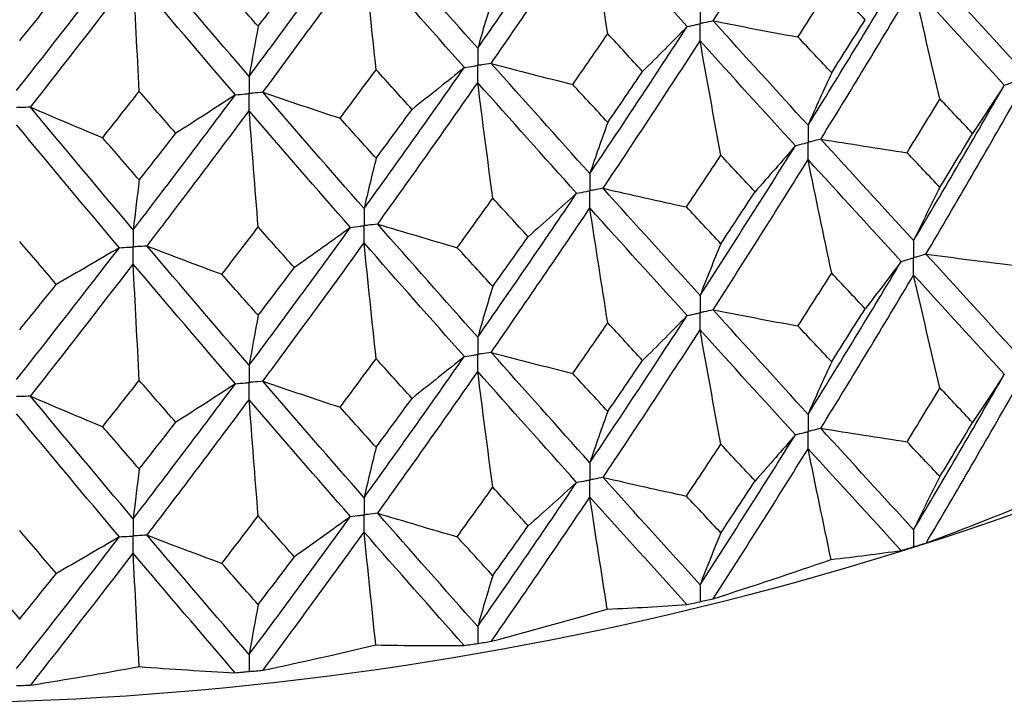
# Paper-space layout '_Isometric' of a CAD drawing. Header units: millimetres. Extents: x -25 to 231, y -14 to 362.
# Tile 5 of 58: x 1.03 to 9.52, y 0.26 to 6.15. Entities that reach past the tile are written whole.
import ezdxf

# ---------------------------------------------------------------- set-up
doc = ezdxf.new("R2010")
doc.units = ezdxf.units.MM

psp = doc.layouts.new('_Isometric')

# ---------------------------------------------------------------- linework, layer by layer
at = {"color": 7, "linetype": 'Continuous', "lineweight": 25}
for p, q in [((8.7367, 1.6125), (8.7393, 1.6132)), ((6.8958, 1.1395), (6.8986, 1.1401)), ((4.9794, 0.7802), (4.9823, 0.7807)), ((3.0085, 0.5386), (3.0114, 0.5388))]:
    psp.add_line(p, q, dxfattribs=at)
psp.add_arc((-0.0001, 29.3253), 29.0606, 242.38837, 297.617, dxfattribs=at)
for points in [[(7.0104, 6.144), (7.2861, 6.5723), (7.5594, 7.0044), (7.8298, 7.4397)], [(4.9823, 5.9078), (5.2683, 6.318), (5.5525, 6.7323), (5.8345, 7.1498)], [(5.098, 5.7777), (5.3834, 6.189), (5.6671, 6.6043), (5.9486, 7.0229)], [(6.1031, 6.0323), (6.0506, 6.3628), (5.9991, 6.6929), (5.9486, 7.0229)], [(6.7866, 6.0944), (6.5096, 6.4002), (6.2301, 6.7099), (5.9486, 7.0229)], [(4.9823, 5.9078), (4.6964, 6.2296), (4.4086, 6.5553), (4.1195, 6.8845)], [(3.0114, 5.6659), (3.3038, 6.0587), (3.5952, 6.4555), (3.885, 6.8557)], [(3.1297, 5.5288), (3.4218, 5.9226), (3.7128, 6.3205), (4.0023, 6.7218)], [(4.1063, 5.7234), (4.0709, 6.0565), (4.0363, 6.3893), (4.0023, 6.7218)], [(4.8665, 5.7419), (4.58, 6.0647), (4.2918, 6.3915), (4.0023, 6.7218)], [(1.0075, 5.5443), (1.3031, 5.9193), (1.5984, 6.2984), (1.8929, 6.6809)], [(3.0114, 5.6659), (2.719, 6.0052), (2.4255, 6.3486), (2.1314, 6.6954)], [(9.6251, 5.7725), (9.3689, 6.0523), (9.109, 6.3362), (8.846, 6.6237)], [(1.1271, 5.4), (1.4227, 5.776), (1.7178, 6.1562), (2.0122, 6.5398)], [(2.0644, 5.5367), (2.0467, 5.8715), (2.0293, 6.2058), (2.0122, 6.5398)], [(2.893, 5.5071), (2.6003, 5.8475), (2.3065, 6.1919), (2.0122, 6.5398)], [(7.8298, 5.2444), (8.1, 5.6791), (8.3678, 6.1181), (8.6325, 6.5609)], [(3.0896, 6.0972), (2.9853, 6.2149), (2.8809, 6.3331), (2.7764, 6.4517)], [(3.0896, 6.0972), (3.1939, 6.234), (3.298, 6.3712), (3.402, 6.5089)], [(7.7426, 6.005), (7.8397, 6.1562), (7.9366, 6.3079), (8.033, 6.46)], [(8.3215, 6.1538), (8.2257, 6.2554), (8.1295, 6.3575), (8.033, 6.46)], [(7.9392, 5.1248), (8.2087, 5.5603), (8.4755, 6.0003), (8.7394, 6.444)], [(8.9663, 5.4708), (8.8892, 5.7954), (8.8135, 6.1198), (8.7394, 6.444)], [(9.5211, 5.5901), (9.2639, 5.8707), (9.0032, 6.1555), (8.7394, 6.444)], [(1.0336, 5.9724), (1.1391, 6.1029), (1.2445, 6.2338), (1.3498, 6.3651)], [(5.1117, 6.3453), (5.0677, 6.2028), (5.0246, 6.057), (4.9823, 5.9078)], [(7.0104, 6.144), (7.2538, 6.0965), (7.4978, 6.0502), (7.7426, 6.005)], [(7.8298, 5.2444), (7.5595, 5.5401), (7.2862, 5.8401), (7.0104, 6.144)], [(8.033, 5.6964), (8.1295, 5.8484), (8.2257, 6.0009), (8.3215, 6.1538)], [(3.0896, 6.0972), (3.063, 5.9568), (3.0369, 5.8131), (3.0114, 5.6659)], [(5.801, 5.5953), (5.9019, 5.7405), (6.0026, 5.8862), (6.1031, 6.0323)], [(5.9486, 4.8276), (6.23, 5.2455), (6.5095, 5.668), (6.7866, 6.0944)], [(6.4036, 5.7083), (6.3037, 5.8159), (6.2035, 5.9239), (6.1031, 6.0323)], [(6.7866, 6.0944), (6.6609, 5.9651), (6.5332, 5.8364), (6.4036, 5.7083)], [(6.0626, 4.7012), (6.3433, 5.1201), (6.6222, 5.5435), (6.8986, 5.9709)], [(7.0778, 4.9854), (7.0169, 5.3142), (6.9572, 5.6426), (6.8986, 5.9709)], [(7.7201, 5.0685), (7.449, 5.3651), (7.1751, 5.666), (6.8986, 5.9709)], [(8.033, 5.6964), (7.9366, 5.7988), (7.8397, 5.9017), (7.7426, 6.005)], [(5.098, 5.7777), (5.3314, 5.7157), (5.5657, 5.6549), (5.801, 5.5953)], [(5.9486, 4.8276), (5.6672, 5.14), (5.3835, 5.4568), (5.098, 5.7777)], [(3.7958, 5.305), (3.8995, 5.444), (4.0029, 5.5835), (4.1063, 5.7234)], [(4.0023, 4.5265), (4.2917, 4.9272), (4.5799, 5.3325), (4.8665, 5.7419)], [(4.4156, 5.381), (4.3127, 5.4947), (4.2096, 5.6088), (4.1063, 5.7234)], [(4.8665, 5.7419), (4.718, 5.6208), (4.5677, 5.5006), (4.4156, 5.381)], [(6.1031, 5.2688), (6.2035, 5.4148), (6.3037, 5.5613), (6.4036, 5.7083)], [(8.033, 5.6964), (7.964, 5.549), (7.8962, 5.3983), (7.8298, 5.2444)], [(4.1196, 4.3932), (4.4085, 4.7948), (4.6963, 5.201), (4.9823, 5.6114)], [(5.1117, 4.6167), (5.0677, 4.9485), (5.0246, 5.2801), (4.9823, 5.6114)], [(5.8345, 4.6584), (5.5525, 4.9717), (5.2683, 5.2895), (4.9823, 5.6114)], [(1.7491, 5.1372), (1.8543, 5.2699), (1.9594, 5.4031), (2.0644, 5.5367)], [(2.3793, 5.1754), (2.2744, 5.2954), (2.1695, 5.4158), (2.0644, 5.5367)], [(3.1297, 5.5288), (3.3506, 5.4531), (3.5727, 5.3785), (3.7958, 5.305)], [(4.0023, 4.5265), (3.7129, 4.8562), (3.4219, 5.1904), (3.1297, 5.5288)], [(6.1031, 5.2688), (6.0027, 5.3771), (5.9019, 5.4859), (5.801, 5.5953)], [(8.7394, 4.2507), (9.0033, 4.6943), (9.2639, 5.1406), (9.5211, 5.5901)], [(9.5211, 5.5901), (9.4318, 5.451), (9.3404, 5.3124), (9.247, 5.1742)], [(2.0122, 4.3446), (2.3064, 4.7276), (2.6002, 5.1153), (2.893, 5.5071)], [(2.893, 5.5071), (2.7234, 5.3957), (2.5521, 5.2851), (2.3793, 5.1754)], [(8.6833, 5.0083), (8.778, 5.162), (8.8723, 5.3162), (8.9663, 5.4708)], [(8.846, 4.1342), (9.1091, 4.5788), (9.3688, 5.0263), (9.6251, 5.4766)], [(9.247, 5.1742), (9.1539, 5.2726), (9.0603, 5.3715), (8.9663, 5.4708)], [(1.1271, 5.4), (1.3331, 5.3114), (1.5405, 5.2238), (1.7491, 5.1372)], [(2.0122, 4.3446), (1.7179, 4.6919), (1.4228, 5.0438), (1.1271, 5.4)], [(2.1314, 4.2041), (2.4254, 4.588), (2.7189, 4.9767), (3.0114, 5.3696)], [(3.0896, 4.3685), (3.063, 4.7026), (3.0369, 5.0362), (3.0114, 5.3696)], [(3.885, 4.3644), (3.5952, 4.695), (3.3039, 5.0302), (3.0114, 5.3696)], [(4.1063, 4.9599), (4.2095, 5.0997), (4.3127, 5.2401), (4.4156, 5.381)], [(4.1063, 4.9599), (4.003, 5.0744), (3.8995, 5.1894), (3.7958, 5.305)], [(6.1031, 5.2688), (6.0506, 5.125), (5.9991, 4.9779), (5.9486, 4.8276)], [(1.8929, 4.1896), (1.5985, 4.5378), (1.3032, 4.8908), (1.0075, 5.248)], [(2.0644, 4.7732), (1.9594, 4.894), (1.8543, 5.0153), (1.7491, 5.1372)], [(2.0644, 4.7732), (2.1695, 4.9067), (2.2744, 5.0408), (2.3793, 5.1754)], [(7.9392, 5.1248), (8.1866, 5.0848), (8.4347, 5.046), (8.6833, 5.0083)], [(8.7394, 4.2507), (8.4755, 4.5391), (8.2087, 4.8303), (7.9392, 5.1248)], [(8.9663, 4.7094), (9.0603, 4.864), (9.1539, 5.0189), (9.247, 5.1742)], [(6.8986, 3.7776), (7.1751, 4.2049), (7.449, 4.635), (7.7201, 5.0685)], [(7.7201, 5.0685), (7.6061, 4.9356), (7.4901, 4.8032), (7.3722, 4.6714)], [(8.9663, 4.7094), (8.8723, 4.8087), (8.778, 4.9083), (8.6833, 5.0083)], [(4.1063, 4.9599), (4.0709, 4.8188), (4.0363, 4.6743), (4.0023, 4.5265)], [(6.7815, 4.5405), (6.8805, 4.6883), (6.9793, 4.8366), (7.0778, 4.9854)], [(7.0104, 3.6544), (7.2863, 4.0828), (7.5595, 4.5141), (7.8298, 4.9485)], [(7.3722, 4.6714), (7.2744, 4.7755), (7.1762, 4.8802), (7.0778, 4.9854)], [(8.033, 3.9698), (7.964, 4.2962), (7.8962, 4.6225), (7.8298, 4.9485)], [(8.6324, 4.0714), (8.3677, 4.3607), (8.1001, 4.6531), (7.8298, 4.9485)], [(2.0644, 4.7732), (2.0467, 4.6337), (2.0293, 4.4908), (2.0122, 4.3446)], [(6.0626, 4.7012), (6.3014, 4.6464), (6.5411, 4.5929), (6.7815, 4.5405)], [(6.8986, 3.7776), (6.6222, 4.0823), (6.3434, 4.39), (6.0626, 4.7012)], [(7.0778, 4.224), (7.1762, 4.3728), (7.2744, 4.5219), (7.3722, 4.6714)], [(8.9663, 4.7094), (8.8892, 4.5597), (8.8135, 4.4068), (8.7394, 4.2507)], [(4.8054, 4.1899), (4.9077, 4.3316), (5.0098, 4.4739), (5.1117, 4.6167)], [(4.9823, 3.4181), (5.2684, 3.8284), (5.5525, 4.2416), (5.8345, 4.6584)], [(5.4166, 4.2844), (5.3152, 4.3946), (5.2136, 4.5054), (5.1117, 4.6167)], [(5.8345, 4.6584), (5.697, 4.5331), (5.5577, 4.4084), (5.4166, 4.2844)], [(5.098, 3.2881), (5.3836, 3.6995), (5.6672, 4.114), (5.9486, 4.5317)], [(6.1031, 3.5421), (6.0506, 3.8722), (5.9991, 4.2021), (5.9486, 4.5317)], [(6.7866, 3.6049), (6.5095, 3.9106), (6.23, 4.2195), (5.9486, 4.5317)], [(7.0778, 4.224), (6.9793, 4.3291), (6.8805, 4.4346), (6.7815, 4.5405)], [(2.7767, 3.9605), (2.8811, 4.096), (2.9854, 4.232), (3.0896, 4.3685)], [(3.0114, 3.1763), (3.3039, 3.5691), (3.5952, 3.9649), (3.885, 4.3644)], [(3.4017, 4.0177), (3.2978, 4.1341), (3.1938, 4.251), (3.0896, 4.3685)], [(3.885, 4.3644), (3.7256, 4.248), (3.5645, 4.1324), (3.4017, 4.0177)], [(4.1196, 4.3932), (4.3472, 4.3243), (4.5758, 4.2565), (4.8054, 4.1899)], [(4.9823, 3.4181), (4.6962, 3.7399), (4.4086, 4.0647), (4.1196, 4.3932)], [(1.3494, 3.8739), (1.2442, 3.9966), (1.139, 4.1199), (1.0336, 4.2438)], [(5.1117, 3.8552), (5.2136, 3.9979), (5.3152, 4.141), (5.4166, 4.2844)], [(1.0075, 3.0547), (1.3032, 3.4297), (1.5984, 3.8078), (1.8929, 4.1896)], [(1.8929, 4.1896), (1.7133, 4.0835), (1.5321, 3.9782), (1.3494, 3.8739)], [(2.1314, 4.2041), (2.3453, 4.1218), (2.5604, 4.0406), (2.7767, 3.9605)], [(3.0114, 3.1763), (2.7189, 3.5156), (2.4255, 3.8579), (2.1314, 4.2041)], [(3.1297, 3.0392), (3.422, 3.4331), (3.7129, 3.8302), (4.0023, 4.2306)], [(4.1063, 3.2332), (4.0709, 3.566), (4.0363, 3.8985), (4.0023, 4.2306)], [(4.8665, 3.2523), (4.5799, 3.5751), (4.2918, 3.9012), (4.0023, 4.2306)], [(5.1117, 3.8552), (5.0098, 3.9664), (4.9077, 4.078), (4.8054, 4.1899)], [(7.0778, 4.224), (7.0169, 4.0785), (6.9572, 3.9297), (6.8986, 3.7776)], [(8.846, 4.1342), (9.0967, 4.1016), (9.3478, 4.0702), (9.5994, 4.0401)], [(9.6251, 3.2821), (9.3687, 3.5627), (9.1089, 3.8468), (8.846, 4.1342)], [(1.1271, 2.9104), (1.4228, 3.2865), (1.7179, 3.6659), (2.0122, 4.0487)], [(2.0644, 3.0466), (2.0467, 3.3809), (2.0293, 3.715), (2.0122, 4.0487)], [(2.893, 3.0175), (2.6001, 3.3579), (2.3065, 3.7016), (2.0122, 4.0487)], [(3.0896, 3.6071), (3.1938, 3.7435), (3.2978, 3.8804), (3.4017, 4.0177)], [(7.8298, 2.754), (8.1002, 3.1895), (8.3679, 3.6289), (8.6324, 4.0714)], [(8.6324, 4.0714), (8.5308, 3.9351), (8.4271, 3.7994), (8.3214, 3.6642)], [(3.0896, 3.6071), (2.9854, 3.7245), (2.8811, 3.8423), (2.7767, 3.9605)], [(7.7426, 3.5154), (7.8398, 3.6665), (7.9366, 3.818), (8.033, 3.9698)], [(7.9391, 2.6342), (8.2088, 3.0706), (8.4757, 3.511), (8.7394, 3.9544)], [(8.3214, 3.6642), (8.2256, 3.7657), (8.1295, 3.8676), (8.033, 3.9698)], [(8.9663, 2.9811), (8.8892, 3.3057), (8.8136, 3.6302), (8.7394, 3.9544)], [(9.5211, 3.0995), (9.2638, 3.381), (9.0031, 3.6661), (8.7394, 3.9544)], [(1.0336, 3.4823), (1.139, 3.6125), (1.2443, 3.743), (1.3494, 3.8739)], [(5.1117, 3.8552), (5.0677, 3.7129), (5.0246, 3.5672), (4.9823, 3.4181)], [(7.0104, 3.6544), (7.2538, 3.6069), (7.4979, 3.5606), (7.7426, 3.5154)], [(7.8298, 2.754), (7.5593, 3.0505), (7.2861, 3.3508), (7.0104, 3.6544)], [(8.033, 3.2067), (8.1295, 3.3587), (8.2256, 3.5113), (8.3214, 3.6642)], [(3.0896, 3.6071), (3.063, 3.4669), (3.0369, 3.3233), (3.0114, 3.1763)], [(5.9486, 2.3372), (6.2302, 2.756), (6.5096, 3.1788), (6.7866, 3.6049)], [(6.7866, 3.6049), (6.6608, 3.4755), (6.5331, 3.3468), (6.4036, 3.2187)], [(5.801, 3.1057), (5.902, 3.2508), (6.0027, 3.3963), (6.1031, 3.5421)], [(6.0625, 2.2106), (6.3434, 2.6304), (6.6223, 3.0542), (6.8986, 3.4813)], [(6.4036, 3.2187), (6.3037, 3.3261), (6.2035, 3.4339), (6.1031, 3.5421)], [(7.0778, 2.4957), (7.0169, 2.8245), (6.9572, 3.153), (6.8986, 3.4813)], [(7.7201, 2.5779), (7.449, 2.8754), (7.175, 3.1766), (6.8986, 3.4813)], [(8.033, 3.2067), (7.9366, 3.3092), (7.8398, 3.4121), (7.7426, 3.5154)], [(3.7959, 2.8153), (3.8995, 2.9542), (4.003, 3.0935), (4.1063, 3.2332)], [(4.0023, 2.0361), (4.2919, 2.4376), (4.5801, 2.8432), (4.8665, 3.2523)], [(4.4156, 2.8914), (4.3126, 3.0049), (4.2095, 3.1189), (4.1063, 3.2332)], [(4.8665, 3.2523), (4.7179, 3.1313), (4.5676, 3.0109), (4.4156, 2.8914)], [(5.098, 3.2881), (5.3314, 3.2262), (5.5658, 3.1653), (5.801, 3.1057)], [(5.9486, 2.3372), (5.6671, 2.6504), (5.3834, 2.9675), (5.098, 3.2881)], [(6.1031, 2.779), (6.2035, 2.9251), (6.3037, 3.0717), (6.4036, 3.2187)], [(8.033, 3.2067), (7.964, 3.0591), (7.8962, 2.9082), (7.8298, 2.754)], [(4.1195, 1.9025), (4.4086, 2.3051), (4.6964, 2.7117), (4.9823, 3.1219)], [(5.1117, 2.1269), (5.0677, 2.4589), (5.0246, 2.7905), (4.9823, 3.1219)], [(5.8345, 2.1678), (5.5525, 2.482), (5.2682, 2.8002), (4.9823, 3.1219)], [(6.1031, 2.779), (6.0027, 2.8874), (5.902, 2.9963), (5.801, 3.1057)], [(8.7394, 1.7595), (9.003, 2.2019), (9.2637, 2.6489), (9.5211, 3.0995)], [(9.5211, 3.0995), (9.4319, 2.9605), (9.3407, 2.8218), (9.2474, 2.6836)], [(1.7491, 2.6476), (1.8543, 2.7801), (1.9594, 2.9131), (2.0644, 3.0466)], [(2.0122, 1.8541), (2.3066, 2.238), (2.6003, 2.626), (2.893, 3.0175)], [(2.3792, 2.6858), (2.2744, 2.8056), (2.1694, 2.9259), (2.0644, 3.0466)], [(2.893, 3.0175), (2.7233, 2.9061), (2.5521, 2.7955), (2.3792, 2.6858)], [(3.1297, 3.0392), (3.3507, 2.9635), (3.5727, 2.8889), (3.7959, 2.8153)], [(4.0023, 2.0361), (3.7128, 2.3666), (3.4218, 2.7011), (3.1297, 3.0392)], [(8.6829, 2.5176), (8.7777, 2.6716), (8.8722, 2.8262), (8.9663, 2.9811)], [(8.8473, 1.6453), (9.1096, 2.0879), (9.369, 2.535), (9.6251, 2.9858)], [(9.2474, 2.6836), (9.1541, 2.7823), (9.0604, 2.8815), (8.9663, 2.9811)], [(1.1271, 2.9104), (1.3332, 2.8218), (1.5405, 2.7342), (1.7491, 2.6476)], [(2.0122, 1.8541), (1.7178, 2.2023), (1.4226, 2.5545), (1.1271, 2.9104)], [(4.1063, 2.4701), (4.2095, 2.6101), (4.3127, 2.7505), (4.4156, 2.8914)], [(2.1313, 1.7134), (2.4255, 2.0983), (2.719, 2.4874), (3.0114, 2.88)], [(3.0896, 1.8788), (3.063, 2.2129), (3.0369, 2.5466), (3.0114, 2.88)], [(3.885, 1.8738), (3.5951, 2.2053), (3.3037, 2.5408), (3.0114, 2.88)], [(4.1063, 2.4701), (4.003, 2.5847), (3.8995, 2.6998), (3.7959, 2.8153)], [(1.893, 1.699), (1.5984, 2.0481), (1.3031, 2.4015), (1.0075, 2.7584)], [(6.1031, 2.779), (6.0506, 2.635), (5.9991, 2.4878), (5.9486, 2.3372)], [(2.0644, 2.2834), (1.9594, 2.4043), (1.8543, 2.5257), (1.7491, 2.6476)], [(2.0644, 2.2834), (2.1695, 2.4171), (2.2744, 2.5512), (2.3792, 2.6858)], [(7.9391, 2.6342), (8.1864, 2.5941), (8.4344, 2.5552), (8.6829, 2.5176)], [(8.7394, 1.7595), (8.4758, 2.0469), (8.2089, 2.3386), (7.9391, 2.6342)], [(8.9663, 2.2178), (9.0604, 2.3725), (9.1541, 2.5278), (9.2474, 2.6836)], [(6.8986, 1.2864), (7.1748, 1.7125), (7.4488, 2.1432), (7.7201, 2.5779)], [(7.7201, 2.5779), (7.6062, 2.445), (7.4904, 2.3126), (7.3726, 2.1808)], [(4.1063, 2.4701), (4.0709, 2.3288), (4.0363, 2.1841), (4.0023, 2.0361)], [(6.7811, 2.0497), (6.8803, 2.1979), (6.9792, 2.3466), (7.0778, 2.4957)], [(7.3726, 2.1808), (7.2747, 2.2853), (7.1764, 2.3903), (7.0778, 2.4957)], [(8.9663, 2.2178), (8.8722, 2.3172), (8.7777, 2.4171), (8.6829, 2.5176)], [(7.0118, 1.1655), (7.2868, 1.5918), (7.5596, 2.0228), (7.8298, 2.4577)], [(8.0277, 1.5035), (7.9604, 1.8218), (7.8945, 2.1398), (7.8298, 2.4577)], [(8.6311, 1.5817), (8.3671, 1.8695), (8.0999, 2.1616), (7.8298, 2.4577)], [(2.0644, 2.2834), (2.0467, 2.1437), (2.0293, 2.0006), (2.0122, 1.8541)], [(6.0625, 2.2106), (6.3012, 2.1558), (6.5408, 2.1021), (6.7811, 2.0497)], [(6.8986, 1.2864), (6.6225, 1.5901), (6.3436, 1.8983), (6.0625, 2.2106)], [(8.9663, 2.2178), (8.8892, 2.0682), (8.8136, 1.9154), (8.7394, 1.7595)], [(4.805, 1.6992), (4.9074, 1.8413), (5.0097, 1.9839), (5.1117, 2.1269)], [(4.9823, 0.9269), (5.2681, 1.336), (5.5523, 1.7499), (5.8345, 2.1678)], [(5.417, 1.7938), (5.3155, 1.9044), (5.2137, 2.0154), (5.1117, 2.1269)], [(5.8345, 2.1678), (5.6972, 2.0425), (5.558, 1.9178), (5.417, 1.7938)], [(7.0778, 1.7324), (7.1763, 1.8813), (7.2746, 2.0308), (7.3726, 2.1808)], [(5.0994, 0.7991), (5.3842, 1.2085), (5.6674, 1.6226), (5.9486, 2.0409)], [(6.099, 1.0761), (6.0479, 1.398), (5.9978, 1.7195), (5.9486, 2.0409)], [(6.7852, 1.1153), (6.5089, 1.4194), (6.2298, 1.7281), (5.9486, 2.0409)], [(7.0778, 1.7324), (6.9792, 1.8376), (6.8803, 1.9434), (6.7811, 2.0497)], [(8.8473, 1.6453), (9.1879, 1.774), (9.5283, 1.9072), (9.8684, 2.045)], [(2.7763, 1.4698), (2.8808, 1.6057), (2.9853, 1.742), (3.0896, 1.8788)], [(3.0114, 0.6851), (3.3036, 1.0767), (3.595, 1.4731), (3.885, 1.8738)], [(3.4021, 1.527), (3.2981, 1.6438), (3.1939, 1.7611), (3.0896, 1.8788)], [(3.885, 1.8738), (3.7258, 1.7574), (3.5648, 1.6418), (3.4021, 1.527)], [(4.1195, 1.9025), (4.347, 1.8336), (4.5755, 1.7658), (4.805, 1.6992)], [(4.9823, 0.9269), (4.6966, 1.2476), (4.4088, 1.573), (4.1195, 1.9025)], [(5.1117, 1.3636), (5.2137, 1.5065), (5.3155, 1.6499), (5.417, 1.7938)], [(1.0075, 0.5635), (1.3029, 0.9373), (1.5982, 1.316), (1.893, 1.699)], [(1.3499, 1.3833), (1.2445, 1.5064), (1.1391, 1.63), (1.0336, 1.7541)], [(1.893, 1.699), (1.7135, 1.5928), (1.5324, 1.4876), (1.3499, 1.3833)], [(2.1313, 1.7134), (2.3451, 1.6312), (2.5601, 1.5499), (2.7763, 1.4698)], [(3.0114, 0.6851), (2.7192, 1.0233), (2.4257, 1.3662), (2.1313, 1.7134)], [(3.1312, 0.5501), (3.4226, 0.942), (3.7131, 1.3388), (4.0023, 1.7398)], [(4.1035, 0.7675), (4.0691, 1.0919), (4.0354, 1.416), (4.0023, 1.7398)], [(4.865, 0.7628), (4.5793, 1.084), (4.2916, 1.4098), (4.0023, 1.7398)], [(5.1117, 1.3636), (5.0097, 1.4749), (4.9075, 1.5868), (4.805, 1.6992)], [(7.0778, 1.7324), (7.0169, 1.5869), (6.9572, 1.4383), (6.8986, 1.2864)], [(1.1286, 0.4212), (1.4235, 0.7954), (1.7181, 1.1745), (2.0122, 1.5578)], [(2.0631, 0.5809), (2.0458, 0.9069), (2.0288, 1.2325), (2.0122, 1.5578)], [(2.8915, 0.5281), (2.5995, 0.8668), (2.3062, 1.2102), (2.0122, 1.5578)], [(8.0277, 1.5035), (8.2345, 1.5267), (8.4357, 1.5527), (8.6311, 1.5817)], [(3.0896, 1.1154), (2.9853, 1.233), (2.8809, 1.3511), (2.7763, 1.4698)], [(3.0896, 1.1154), (3.1939, 1.2521), (3.298, 1.3893), (3.4021, 1.527)], [(7.0118, 1.1655), (7.3499, 1.2736), (7.6885, 1.3863), (8.0277, 1.5035)], [(1.0336, 0.9907), (0.9282, 1.1146), (0.8227, 1.2391), (0.7171, 1.3641)], [(1.0336, 0.9907), (1.1391, 1.121), (1.2445, 1.2519), (1.3499, 1.3833)], [(5.1117, 1.3636), (5.0677, 1.2213), (5.0246, 1.0758), (4.9823, 0.9269)], [(3.0896, 1.1154), (3.063, 0.9753), (3.037, 0.8319), (3.0114, 0.6851)], [(6.099, 1.0761), (6.333, 1.086), (6.5617, 1.099), (6.7852, 1.1153)], [(5.0994, 0.7991), (5.4313, 0.887), (5.7645, 0.9793), (6.099, 1.0761)], [(3.1312, 0.5501), (3.4533, 0.6182), (3.7774, 0.6906), (4.1035, 0.7675)], [(4.1035, 0.7675), (4.362, 0.7624), (4.6159, 0.7608), (4.865, 0.7628)], [(1.1286, 0.4212), (1.4374, 0.4702), (1.7489, 0.5234), (2.0631, 0.5809)], [(2.0631, 0.5809), (2.3433, 0.5595), (2.6194, 0.5419), (2.8915, 0.5281)]]:
    psp.add_open_spline(points, degree=3, dxfattribs=at)
for points, knots in [([(6.8986, 6.2672), (6.8986, 6.2273), (6.8986, 6.1874), (6.8986, 6.1474), (6.8986, 6.138), (6.8986, 6.1286), (6.8986, 6.1191)], [0, 0, 0, 0, 0.0001467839, 0.0001467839, 0.0001467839, 0.0001814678, 0.0001814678, 0.0001814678, 0.0001814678]), ([(6.7866, 6.0944), (6.8132, 6.1003), (6.8397, 6.1061), (6.8662, 6.112), (6.877, 6.1143), (6.8878, 6.1167), (6.8986, 6.1191)], [0, 0, 0, 0, 0.0000851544, 0.0000851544, 0.0000851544, 0.0001198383, 0.0001198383, 0.0001198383, 0.0001198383]), ([(7.0104, 6.144), (6.9839, 6.1381), (6.9574, 6.1322), (6.931, 6.1263), (6.9202, 6.1239), (6.9094, 6.1215), (6.8986, 6.1191)], [0, 0, 0, 0, 0.0000851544, 0.0000851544, 0.0000851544, 0.0001198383, 0.0001198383, 0.0001198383, 0.0001198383]), ([(6.8986, 5.9709), (6.8986, 6.0109), (6.8986, 6.0508), (6.8986, 6.0908), (6.8986, 6.1002), (6.8986, 6.1097), (6.8986, 6.1191)], [0, 0, 0, 0, 0.0001467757, 0.0001467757, 0.0001467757, 0.0001814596, 0.0001814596, 0.0001814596, 0.0001814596]), ([(4.9823, 5.9078), (4.9823, 5.8679), (4.9823, 5.8279), (4.9823, 5.788), (4.9823, 5.7786), (4.9823, 5.7691), (4.9823, 5.7597)], [0, 0, 0, 0, 0.0001467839, 0.0001467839, 0.0001467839, 0.0001814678, 0.0001814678, 0.0001814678, 0.0001814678]), ([(5.098, 5.7777), (5.0706, 5.7734), (5.0432, 5.7691), (5.0158, 5.7649), (5.0046, 5.7631), (4.9934, 5.7614), (4.9823, 5.7597)], [0, 0, 0, 0, 0.0000851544, 0.0000851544, 0.0000851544, 0.0001198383, 0.0001198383, 0.0001198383, 0.0001198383]), ([(4.8665, 5.7419), (4.8939, 5.7461), (4.9213, 5.7503), (4.9488, 5.7545), (4.9599, 5.7562), (4.9711, 5.7579), (4.9823, 5.7597)], [0, 0, 0, 0, 0.0000851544, 0.0000851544, 0.0000851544, 0.0001198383, 0.0001198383, 0.0001198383, 0.0001198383]), ([(4.9823, 5.6114), (4.9823, 5.6514), (4.9823, 5.6914), (4.9823, 5.7314), (4.9823, 5.7408), (4.9823, 5.7502), (4.9823, 5.7597)], [0, 0, 0, 0, 0.0001467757, 0.0001467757, 0.0001467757, 0.0001814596, 0.0001814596, 0.0001814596, 0.0001814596]), ([(3.0114, 5.6659), (3.0114, 5.626), (3.0114, 5.5861), (3.0114, 5.5462), (3.0114, 5.5367), (3.0114, 5.5273), (3.0114, 5.5178)], [0, 0, 0, 0, 0.0001467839, 0.0001467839, 0.0001467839, 0.0001814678, 0.0001814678, 0.0001814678, 0.0001814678]), ([(9.5211, 5.5901), (9.5457, 5.5983), (9.5703, 5.6065), (9.595, 5.6147), (9.605, 5.618), (9.615, 5.6213), (9.625, 5.6247)], [0, 0, 0, 0, 0.0000852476, 0.0000852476, 0.0000852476, 0.0001199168, 0.0001199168, 0.0001199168, 0.0001199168]), ([(2.893, 5.5071), (2.921, 5.5096), (2.9491, 5.5122), (2.9771, 5.5147), (2.9885, 5.5157), (2.9999, 5.5168), (3.0114, 5.5178)], [0, 0, 0, 0, 0.0000851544, 0.0000851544, 0.0000851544, 0.0001198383, 0.0001198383, 0.0001198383, 0.0001198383]), ([(3.1297, 5.5288), (3.1017, 5.5262), (3.0736, 5.5236), (3.0456, 5.521), (3.0342, 5.5199), (3.0228, 5.5189), (3.0114, 5.5178)], [0, 0, 0, 0, 0.0000851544, 0.0000851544, 0.0000851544, 0.0001198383, 0.0001198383, 0.0001198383, 0.0001198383]), ([(3.0114, 5.3696), (3.0114, 5.4096), (3.0114, 5.4495), (3.0114, 5.4895), (3.0114, 5.499), (3.0114, 5.5084), (3.0114, 5.5178)], [0, 0, 0, 0, 0.0001467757, 0.0001467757, 0.0001467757, 0.0001814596, 0.0001814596, 0.0001814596, 0.0001814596]), ([(1.1271, 5.4), (1.0988, 5.3991), (1.0704, 5.3982), (1.0421, 5.3973), (1.0306, 5.3969), (1.019, 5.3966), (1.0075, 5.3962)], [0, 0, 0, 0, 0.0000851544, 0.0000851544, 0.0000851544, 0.0001198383, 0.0001198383, 0.0001198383, 0.0001198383]), ([(7.8298, 5.2444), (7.8297, 5.2046), (7.8297, 5.1648), (7.8297, 5.1249), (7.8297, 5.1154), (7.8297, 5.106), (7.8297, 5.0966)], [0, 0, 0, 0, 0.0001465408, 0.0001465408, 0.0001465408, 0.0001812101, 0.0001812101, 0.0001812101, 0.0001812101]), ([(7.7201, 5.0685), (7.746, 5.0751), (7.772, 5.0818), (7.798, 5.0884), (7.8086, 5.0912), (7.8191, 5.0939), (7.8297, 5.0966)], [0, 0, 0, 0, 0.0000852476, 0.0000852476, 0.0000852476, 0.0001199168, 0.0001199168, 0.0001199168, 0.0001199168]), ([(7.9392, 5.1248), (7.9132, 5.1181), (7.8873, 5.1114), (7.8613, 5.1047), (7.8508, 5.102), (7.8402, 5.0993), (7.8297, 5.0966)], [0, 0, 0, 0, 0.0000852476, 0.0000852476, 0.0000852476, 0.0001199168, 0.0001199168, 0.0001199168, 0.0001199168]), ([(7.8298, 4.9485), (7.8297, 4.9885), (7.8297, 5.0284), (7.8297, 5.0683), (7.8297, 5.0777), (7.8297, 5.0871), (7.8297, 5.0966)], [0, 0, 0, 0, 0.000146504, 0.000146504, 0.000146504, 0.0001811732, 0.0001811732, 0.0001811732, 0.0001811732]), ([(5.9486, 4.8276), (5.9486, 4.7878), (5.9486, 4.7479), (5.9486, 4.708), (5.9486, 4.6986), (5.9486, 4.6892), (5.9486, 4.6797)], [0, 0, 0, 0, 0.0001465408, 0.0001465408, 0.0001465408, 0.0001812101, 0.0001812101, 0.0001812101, 0.0001812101]), ([(5.8345, 4.6584), (5.8615, 4.6635), (5.8886, 4.6685), (5.9156, 4.6736), (5.9266, 4.6756), (5.9376, 4.6777), (5.9486, 4.6797)], [0, 0, 0, 0, 0.0000852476, 0.0000852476, 0.0000852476, 0.0001199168, 0.0001199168, 0.0001199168, 0.0001199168]), ([(6.0626, 4.7012), (6.0356, 4.6961), (6.0086, 4.691), (5.9815, 4.6859), (5.9706, 4.6839), (5.9596, 4.6818), (5.9486, 4.6797)], [0, 0, 0, 0, 0.0000852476, 0.0000852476, 0.0000852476, 0.0001199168, 0.0001199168, 0.0001199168, 0.0001199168]), ([(5.9486, 4.5317), (5.9486, 4.5716), (5.9486, 4.6115), (5.9486, 4.6514), (5.9486, 4.6609), (5.9486, 4.6703), (5.9486, 4.6797)], [0, 0, 0, 0, 0.000146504, 0.000146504, 0.000146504, 0.0001811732, 0.0001811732, 0.0001811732, 0.0001811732]), ([(4.0023, 4.5265), (4.0023, 4.4867), (4.0023, 4.4468), (4.0023, 4.407), (4.0023, 4.3975), (4.0023, 4.3881), (4.0023, 4.3787)], [0, 0, 0, 0, 0.0001465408, 0.0001465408, 0.0001465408, 0.0001812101, 0.0001812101, 0.0001812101, 0.0001812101]), ([(2.0122, 4.3446), (2.0122, 4.3047), (2.0122, 4.2649), (2.0122, 4.225), (2.0122, 4.2156), (2.0122, 4.2061), (2.0122, 4.1967)], [0, 0, 0, 0, 0.0001465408, 0.0001465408, 0.0001465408, 0.0001812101, 0.0001812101, 0.0001812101, 0.0001812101]), ([(3.885, 4.3644), (3.9128, 4.3677), (3.9406, 4.3711), (3.9684, 4.3745), (3.9797, 4.3759), (3.991, 4.3773), (4.0023, 4.3787)], [0, 0, 0, 0, 0.0000852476, 0.0000852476, 0.0000852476, 0.0001199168, 0.0001199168, 0.0001199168, 0.0001199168]), ([(4.1196, 4.3932), (4.0918, 4.3897), (4.064, 4.3863), (4.0362, 4.3828), (4.0249, 4.3814), (4.0136, 4.3801), (4.0023, 4.3787)], [0, 0, 0, 0, 0.0000852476, 0.0000852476, 0.0000852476, 0.0001199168, 0.0001199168, 0.0001199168, 0.0001199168]), ([(4.0023, 4.2306), (4.0023, 4.2706), (4.0023, 4.3105), (4.0023, 4.3504), (4.0023, 4.3598), (4.0023, 4.3692), (4.0023, 4.3787)], [0, 0, 0, 0, 0.000146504, 0.000146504, 0.000146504, 0.0001811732, 0.0001811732, 0.0001811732, 0.0001811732]), ([(8.7394, 4.2507), (8.7394, 4.2108), (8.7393, 4.1709), (8.7393, 4.131), (8.7393, 4.1215), (8.7393, 4.1121), (8.7393, 4.1027)], [0, 0, 0, 0, 0.0001467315, 0.0001467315, 0.0001467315, 0.0001814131, 0.0001814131, 0.0001814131, 0.0001814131]), ([(1.8929, 4.1896), (1.9212, 4.1912), (1.9494, 4.1929), (1.9777, 4.1946), (1.9892, 4.1953), (2.0007, 4.196), (2.0122, 4.1967)], [0, 0, 0, 0, 0.0000852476, 0.0000852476, 0.0000852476, 0.0001199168, 0.0001199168, 0.0001199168, 0.0001199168]), ([(2.1314, 4.2041), (2.1032, 4.2023), (2.0749, 4.2005), (2.0467, 4.1988), (2.0352, 4.1981), (2.0237, 4.1974), (2.0122, 4.1967)], [0, 0, 0, 0, 0.0000852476, 0.0000852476, 0.0000852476, 0.0001199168, 0.0001199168, 0.0001199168, 0.0001199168]), ([(2.0122, 4.0487), (2.0122, 4.0886), (2.0122, 4.1285), (2.0122, 4.1684), (2.0122, 4.1778), (2.0122, 4.1873), (2.0122, 4.1967)], [0, 0, 0, 0, 0.000146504, 0.000146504, 0.000146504, 0.0001811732, 0.0001811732, 0.0001811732, 0.0001811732]), ([(8.6324, 4.0714), (8.6578, 4.0787), (8.6831, 4.0862), (8.7084, 4.0936), (8.7187, 4.0966), (8.729, 4.0996), (8.7393, 4.1027)], [0, 0, 0, 0, 0.0000851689, 0.0000851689, 0.0000851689, 0.0001198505, 0.0001198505, 0.0001198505, 0.0001198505]), ([(8.846, 4.1342), (8.8208, 4.1267), (8.7955, 4.1192), (8.7702, 4.1118), (8.7599, 4.1087), (8.7496, 4.1057), (8.7393, 4.1027)], [0, 0, 0, 0, 0.0000851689, 0.0000851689, 0.0000851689, 0.0001198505, 0.0001198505, 0.0001198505, 0.0001198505]), ([(8.7394, 3.9544), (8.7394, 3.9944), (8.7393, 4.0344), (8.7393, 4.0743), (8.7393, 4.0838), (8.7393, 4.0932), (8.7393, 4.1027)], [0, 0, 0, 0, 0.0001467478, 0.0001467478, 0.0001467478, 0.0001814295, 0.0001814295, 0.0001814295, 0.0001814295]), ([(6.8986, 3.7776), (6.8986, 3.7377), (6.8986, 3.6978), (6.8986, 3.6579), (6.8986, 3.6484), (6.8986, 3.639), (6.8986, 3.6296)], [0, 0, 0, 0, 0.0001467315, 0.0001467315, 0.0001467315, 0.0001814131, 0.0001814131, 0.0001814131, 0.0001814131]), ([(7.0104, 3.6544), (6.9839, 3.6485), (6.9574, 3.6426), (6.931, 3.6367), (6.9202, 3.6343), (6.9094, 3.6319), (6.8986, 3.6296)], [0, 0, 0, 0, 0.0000851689, 0.0000851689, 0.0000851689, 0.0001198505, 0.0001198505, 0.0001198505, 0.0001198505]), ([(6.7866, 3.6049), (6.8132, 3.6107), (6.8397, 3.6165), (6.8662, 3.6224), (6.877, 3.6248), (6.8878, 3.6272), (6.8986, 3.6296)], [0, 0, 0, 0, 0.0000851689, 0.0000851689, 0.0000851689, 0.0001198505, 0.0001198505, 0.0001198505, 0.0001198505]), ([(6.8986, 3.4813), (6.8986, 3.5213), (6.8986, 3.5613), (6.8986, 3.6012), (6.8986, 3.6107), (6.8986, 3.6201), (6.8986, 3.6296)], [0, 0, 0, 0, 0.0001467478, 0.0001467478, 0.0001467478, 0.0001814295, 0.0001814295, 0.0001814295, 0.0001814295]), ([(4.9823, 3.4181), (4.9823, 3.3783), (4.9823, 3.3383), (4.9823, 3.2984), (4.9823, 3.289), (4.9823, 3.2795), (4.9823, 3.2701)], [0, 0, 0, 0, 0.0001467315, 0.0001467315, 0.0001467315, 0.0001814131, 0.0001814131, 0.0001814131, 0.0001814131]), ([(4.8665, 3.2523), (4.8939, 3.2565), (4.9213, 3.2607), (4.9488, 3.2649), (4.9599, 3.2667), (4.9711, 3.2684), (4.9823, 3.2701)], [0, 0, 0, 0, 0.0000851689, 0.0000851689, 0.0000851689, 0.0001198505, 0.0001198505, 0.0001198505, 0.0001198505]), ([(5.098, 3.2881), (5.0706, 3.2838), (5.0432, 3.2796), (5.0158, 3.2753), (5.0046, 3.2736), (4.9934, 3.2718), (4.9823, 3.2701)], [0, 0, 0, 0, 0.0000851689, 0.0000851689, 0.0000851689, 0.0001198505, 0.0001198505, 0.0001198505, 0.0001198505]), ([(4.9823, 3.1219), (4.9823, 3.1619), (4.9823, 3.2018), (4.9823, 3.2418), (4.9823, 3.2512), (4.9823, 3.2607), (4.9823, 3.2701)], [0, 0, 0, 0, 0.0001467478, 0.0001467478, 0.0001467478, 0.0001814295, 0.0001814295, 0.0001814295, 0.0001814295]), ([(3.0114, 3.1763), (3.0114, 3.1364), (3.0114, 3.0965), (3.0114, 3.0566), (3.0114, 3.0471), (3.0114, 3.0377), (3.0114, 3.0283)], [0, 0, 0, 0, 0.0001467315, 0.0001467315, 0.0001467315, 0.0001814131, 0.0001814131, 0.0001814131, 0.0001814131]), ([(2.893, 3.0175), (2.921, 3.0201), (2.9491, 3.0226), (2.9771, 3.0251), (2.9885, 3.0262), (2.9999, 3.0272), (3.0114, 3.0283)], [0, 0, 0, 0, 0.0000851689, 0.0000851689, 0.0000851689, 0.0001198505, 0.0001198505, 0.0001198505, 0.0001198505]), ([(3.1297, 3.0392), (3.1017, 3.0366), (3.0737, 3.034), (3.0456, 3.0314), (3.0342, 3.0304), (3.0228, 3.0293), (3.0114, 3.0283)], [0, 0, 0, 0, 0.0000851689, 0.0000851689, 0.0000851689, 0.0001198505, 0.0001198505, 0.0001198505, 0.0001198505]), ([(3.0114, 2.88), (3.0114, 2.92), (3.0114, 2.96), (3.0114, 2.9999), (3.0114, 3.0094), (3.0114, 3.0188), (3.0114, 3.0283)], [0, 0, 0, 0, 0.0001467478, 0.0001467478, 0.0001467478, 0.0001814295, 0.0001814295, 0.0001814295, 0.0001814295]), ([(1.1271, 2.9104), (1.0988, 2.9095), (1.0704, 2.9086), (1.0421, 2.9077), (1.0306, 2.9074), (1.019, 2.907), (1.0075, 2.9067)], [0, 0, 0, 0, 0.0000851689, 0.0000851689, 0.0000851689, 0.0001198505, 0.0001198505, 0.0001198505, 0.0001198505]), ([(7.8298, 2.754), (7.8297, 2.7141), (7.8297, 2.6742), (7.8297, 2.6343), (7.8297, 2.6248), (7.8297, 2.6154), (7.8297, 2.606)], [0, 0, 0, 0, 0.0001467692, 0.0001467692, 0.0001467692, 0.0001814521, 0.0001814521, 0.0001814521, 0.0001814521]), ([(7.9391, 2.6342), (7.9132, 2.6275), (7.8873, 2.6208), (7.8614, 2.6141), (7.8508, 2.6114), (7.8402, 2.6087), (7.8297, 2.606)], [0, 0, 0, 0, 0.0000851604, 0.0000851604, 0.0000851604, 0.0001198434, 0.0001198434, 0.0001198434, 0.0001198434]), ([(7.7201, 2.5779), (7.7461, 2.5845), (7.772, 2.5912), (7.798, 2.5978), (7.8086, 2.6005), (7.8191, 2.6032), (7.8297, 2.606)], [0, 0, 0, 0, 0.0000851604, 0.0000851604, 0.0000851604, 0.0001198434, 0.0001198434, 0.0001198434, 0.0001198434]), ([(7.8298, 2.4577), (7.8297, 2.4977), (7.8297, 2.5377), (7.8297, 2.5776), (7.8297, 2.5871), (7.8297, 2.5965), (7.8297, 2.606)], [0, 0, 0, 0, 0.0001467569, 0.0001467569, 0.0001467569, 0.0001814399, 0.0001814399, 0.0001814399, 0.0001814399]), ([(5.9486, 2.3372), (5.9486, 2.2973), (5.9486, 2.2574), (5.9486, 2.2174), (5.9486, 2.208), (5.9486, 2.1985), (5.9486, 2.1891)], [0, 0, 0, 0, 0.0001467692, 0.0001467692, 0.0001467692, 0.0001814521, 0.0001814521, 0.0001814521, 0.0001814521]), ([(6.0625, 2.2106), (6.0355, 2.2055), (6.0085, 2.2004), (5.9816, 2.1953), (5.9706, 2.1932), (5.9596, 2.1912), (5.9486, 2.1891)], [0, 0, 0, 0, 0.0000851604, 0.0000851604, 0.0000851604, 0.0001198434, 0.0001198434, 0.0001198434, 0.0001198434]), ([(5.8345, 2.1678), (5.8616, 2.1728), (5.8886, 2.1779), (5.9156, 2.1829), (5.9266, 2.185), (5.9376, 2.187), (5.9486, 2.1891)], [0, 0, 0, 0, 0.0000851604, 0.0000851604, 0.0000851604, 0.0001198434, 0.0001198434, 0.0001198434, 0.0001198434]), ([(5.9486, 2.0409), (5.9486, 2.0809), (5.9486, 2.1208), (5.9486, 2.1608), (5.9486, 2.1702), (5.9486, 2.1797), (5.9486, 2.1891)], [0, 0, 0, 0, 0.0001467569, 0.0001467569, 0.0001467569, 0.0001814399, 0.0001814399, 0.0001814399, 0.0001814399]), ([(4.0023, 2.0361), (4.0023, 1.9962), (4.0023, 1.9563), (4.0023, 1.9164), (4.0023, 1.9069), (4.0023, 1.8975), (4.0023, 1.888)], [0, 0, 0, 0, 0.0001467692, 0.0001467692, 0.0001467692, 0.0001814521, 0.0001814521, 0.0001814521, 0.0001814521]), ([(3.885, 1.8738), (3.9128, 1.8771), (3.9406, 1.8805), (3.9684, 1.8839), (3.9797, 1.8853), (3.991, 1.8867), (4.0023, 1.888)], [0, 0, 0, 0, 0.0000851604, 0.0000851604, 0.0000851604, 0.0001198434, 0.0001198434, 0.0001198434, 0.0001198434]), ([(4.1195, 1.9025), (4.0917, 1.8991), (4.064, 1.8956), (4.0362, 1.8922), (4.0249, 1.8908), (4.0136, 1.8894), (4.0023, 1.888)], [0, 0, 0, 0, 0.0000851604, 0.0000851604, 0.0000851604, 0.0001198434, 0.0001198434, 0.0001198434, 0.0001198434]), ([(4.0023, 1.7398), (4.0023, 1.7798), (4.0023, 1.8198), (4.0023, 1.8597), (4.0023, 1.8692), (4.0023, 1.8786), (4.0023, 1.888)], [0, 0, 0, 0, 0.0001467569, 0.0001467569, 0.0001467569, 0.0001814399, 0.0001814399, 0.0001814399, 0.0001814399]), ([(2.0122, 1.8541), (2.0122, 1.8143), (2.0122, 1.7743), (2.0122, 1.7344), (2.0122, 1.725), (2.0122, 1.7155), (2.0122, 1.7061)], [0, 0, 0, 0, 0.0001467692, 0.0001467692, 0.0001467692, 0.0001814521, 0.0001814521, 0.0001814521, 0.0001814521]), ([(1.893, 1.699), (1.9212, 1.7006), (1.9494, 1.7023), (1.9777, 1.704), (1.9892, 1.7047), (2.0007, 1.7054), (2.0122, 1.7061)], [0, 0, 0, 0, 0.0000851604, 0.0000851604, 0.0000851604, 0.0001198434, 0.0001198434, 0.0001198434, 0.0001198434]), ([(2.1313, 1.7134), (2.1031, 1.7117), (2.0749, 1.7099), (2.0467, 1.7082), (2.0352, 1.7075), (2.0237, 1.7068), (2.0122, 1.7061)], [0, 0, 0, 0, 0.0000851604, 0.0000851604, 0.0000851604, 0.0001198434, 0.0001198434, 0.0001198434, 0.0001198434]), ([(2.0122, 1.5578), (2.0122, 1.5978), (2.0122, 1.6378), (2.0122, 1.6778), (2.0122, 1.6872), (2.0122, 1.6966), (2.0122, 1.7061)], [0, 0, 0, 0, 0.0001467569, 0.0001467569, 0.0001467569, 0.0001814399, 0.0001814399, 0.0001814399, 0.0001814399]), ([(8.7394, 1.7595), (8.7394, 1.7197), (8.7393, 1.6798), (8.7393, 1.64), (8.7393, 1.6311), (8.7393, 1.6221), (8.7393, 1.6132)], [0, 0, 0, 0, 0.0001464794, 0.0001464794, 0.0001464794, 0.0001792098, 0.0001792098, 0.0001792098, 0.0001792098]), ([(8.7393, 1.6132), (8.7569, 1.6184), (8.7745, 1.6236), (8.792, 1.6288), (8.8105, 1.6343), (8.8289, 1.6398), (8.8473, 1.6453)], [0.0000029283, 0.0000029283, 0.0000029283, 0.0000029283, 0.0000621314, 0.0000621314, 0.0000621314, 0.0001242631, 0.0001242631, 0.0001242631, 0.0001242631]), ([(8.6311, 1.5817), (8.6496, 1.587), (8.6681, 1.5924), (8.6865, 1.5978), (8.7033, 1.6027), (8.72, 1.6076), (8.7367, 1.6125)], [0, 0, 0, 0, 0.0000621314, 0.0000621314, 0.0000621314, 0.0001184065, 0.0001184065, 0.0001184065, 0.0001184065]), ([(6.8986, 1.2864), (6.8986, 1.2465), (6.8986, 1.2067), (6.8986, 1.1668), (6.8986, 1.1579), (6.8986, 1.149), (6.8986, 1.1401)], [0, 0, 0, 0, 0.0001464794, 0.0001464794, 0.0001464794, 0.0001792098, 0.0001792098, 0.0001792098, 0.0001792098]), ([(6.7852, 1.1153), (6.8046, 1.1195), (6.8239, 1.1237), (6.8433, 1.1279), (6.8608, 1.1318), (6.8783, 1.1356), (6.8958, 1.1395)], [0, 0, 0, 0, 0.0000621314, 0.0000621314, 0.0000621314, 0.0001184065, 0.0001184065, 0.0001184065, 0.0001184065]), ([(6.8986, 1.1401), (6.917, 1.1442), (6.9354, 1.1483), (6.9538, 1.1524), (6.9732, 1.1568), (6.9925, 1.1611), (7.0118, 1.1655)], [0.0000029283, 0.0000029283, 0.0000029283, 0.0000029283, 0.0000621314, 0.0000621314, 0.0000621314, 0.0001242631, 0.0001242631, 0.0001242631, 0.0001242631]), ([(4.9823, 0.9269), (4.9823, 0.8871), (4.9823, 0.8473), (4.9823, 0.8074), (4.9823, 0.7985), (4.9823, 0.7896), (4.9823, 0.7807)], [0, 0, 0, 0, 0.0001464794, 0.0001464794, 0.0001464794, 0.0001792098, 0.0001792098, 0.0001792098, 0.0001792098]), ([(4.865, 0.7628), (4.885, 0.7658), (4.9051, 0.7688), (4.9251, 0.7719), (4.9432, 0.7747), (4.9613, 0.7774), (4.9794, 0.7802)], [0, 0, 0, 0, 0.0000621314, 0.0000621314, 0.0000621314, 0.0001184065, 0.0001184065, 0.0001184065, 0.0001184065]), ([(4.9823, 0.7807), (5.0013, 0.7836), (5.0204, 0.7866), (5.0394, 0.7896), (5.0594, 0.7927), (5.0794, 0.7959), (5.0994, 0.7991)], [0.0000029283, 0.0000029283, 0.0000029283, 0.0000029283, 0.0000621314, 0.0000621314, 0.0000621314, 0.0001242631, 0.0001242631, 0.0001242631, 0.0001242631]), ([(3.0114, 0.6851), (3.0114, 0.6452), (3.0114, 0.6054), (3.0114, 0.5656), (3.0114, 0.5566), (3.0114, 0.5477), (3.0114, 0.5388)], [0, 0, 0, 0, 0.0001464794, 0.0001464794, 0.0001464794, 0.0001792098, 0.0001792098, 0.0001792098, 0.0001792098]), ([(2.8915, 0.5281), (2.912, 0.5299), (2.9324, 0.5317), (2.9529, 0.5335), (2.9714, 0.5352), (2.9899, 0.5369), (3.0085, 0.5386)], [0, 0, 0, 0, 0.0000621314, 0.0000621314, 0.0000621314, 0.0001184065, 0.0001184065, 0.0001184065, 0.0001184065]), ([(3.0114, 0.5388), (3.0309, 0.5406), (3.0503, 0.5424), (3.0698, 0.5442), (3.0903, 0.5462), (3.1107, 0.5481), (3.1312, 0.5501)], [0.0000029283, 0.0000029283, 0.0000029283, 0.0000029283, 0.0000621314, 0.0000621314, 0.0000621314, 0.0001242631, 0.0001242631, 0.0001242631, 0.0001242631]), ([(1.0075, 0.4172), (1.0272, 0.4178), (1.0469, 0.4185), (1.0666, 0.4191), (1.0873, 0.4198), (1.1079, 0.4205), (1.1286, 0.4212)], [0.0000029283, 0.0000029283, 0.0000029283, 0.0000029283, 0.0000621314, 0.0000621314, 0.0000621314, 0.0001242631, 0.0001242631, 0.0001242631, 0.0001242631])]:
    psp.add_open_spline(points, degree=3, knots=knots, dxfattribs=at)

doc.saveas('drawing.dxf')
